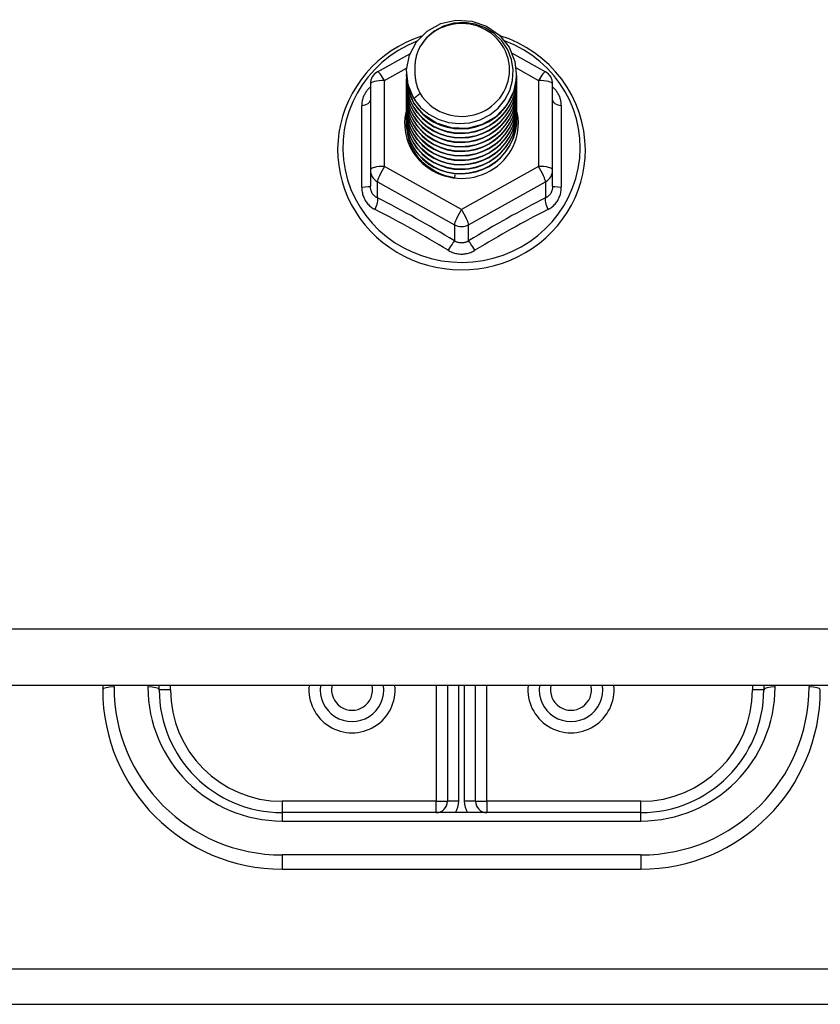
# Model space of a CAD drawing. Header units: inches. Extents: x 64.1 to 160.1, y 42 to 74.3.
# Tile 60 of 70: x 147.8 to 150.1, y 47.4 to 50.1. Entities that reach past the tile are written whole.
import ezdxf

# ---------------------------------------------------------------- set-up
doc = ezdxf.new("R2010")
doc.units = ezdxf.units.IN
doc.header["$MEASUREMENT"] = 0
doc.layers.add('Visible Edges(ANSI)', color=7, linetype='Continuous', lineweight=25)
doc.layers.add('Visible Tangent Edges(ANSI)', color=7, linetype='Continuous', lineweight=25)

msp = doc.modelspace()

# ---------------------------------------------------------------- linework, layer by layer
at = {"layer": 'Visible Edges(ANSI)'}
for p, q in [((148.838, 49.9848), (148.928, 50.035)), ((149.2129, 50.0365), (149.3055, 49.9848)), ((148.9182, 49.9831), (148.9182, 49.9835)), ((148.9182, 49.9706), (148.9182, 49.971)), ((149.2253, 49.9768), (149.2253, 49.9772)), ((149.2253, 49.9643), (149.2253, 49.9647)), ((148.8178, 49.9504), (148.8178, 49.7108)), ((148.9182, 49.958), (148.9182, 49.9584)), ((148.9182, 49.9455), (148.9182, 49.9459)), ((148.9182, 49.933), (148.9182, 49.9334)), ((149.2253, 49.9518), (149.2253, 49.9522)), ((149.2253, 49.9392), (149.2253, 49.9396)), ((149.3257, 49.7108), (149.3257, 49.9504)), ((148.9182, 49.9204), (148.9182, 49.9208)), ((148.9182, 49.9079), (148.9182, 49.9083)), ((149.2253, 49.9267), (149.2253, 49.9271)), ((149.2253, 49.9141), (149.2253, 49.9146)), ((148.9182, 49.8953), (148.9182, 49.8957)), ((148.9182, 49.8828), (148.9182, 49.8832)), ((149.2253, 49.9016), (149.2253, 49.902)), ((149.2253, 49.8891), (149.2253, 49.8895)), ((148.9182, 49.8703), (148.9182, 49.8707)), ((148.9182, 49.8577), (148.9182, 49.8581)), ((149.2253, 49.8765), (149.2253, 49.8769)), ((149.2253, 49.864), (149.2253, 49.8644)), ((149.2253, 49.8515), (149.2253, 49.8519)), ((148.9182, 49.8452), (148.9182, 49.8456)), ((148.8178, 49.7108), (148.8178, 49.666)), ((149.0534, 49.6968), (149.052, 49.6893)), ((149.3257, 49.666), (149.3257, 49.7108)), ((155.0718, 48.2739), (112.9379, 48.2739)), ((148.0718, 48.2739), (148.0718, 48.2616)), ((148.2293, 48.2616), (148.2293, 48.2739)), ((149.0324, 48.2739), (149.0324, 47.9506)), ((149.1111, 47.9506), (149.1111, 48.2739)), ((149.9143, 48.2739), (149.9143, 48.2616)), ((149.5718, 47.9191), (148.5718, 47.9191)), ((148.5718, 47.7616), (149.5718, 47.7616)), ((127.6968, 47.3847), (150.4468, 47.3847))]:
    msp.add_line(p, q, dxfattribs=at)
at = {"layer": 'Visible Edges(ANSI)', "flags": 128}
for points in [[(148.9391, 49.9098), (148.9227, 49.9484), (148.9184, 49.9898), (148.9264, 50.0308), (148.9463, 50.0679), (148.9763, 50.098), (149.014, 50.1187), (149.0564, 50.1283), (149.1001, 50.1259), (149.1414, 50.1118), (149.1772, 50.0869), (149.2043, 50.0532), (149.2208, 50.0135), (149.2252, 49.9709), (149.2171, 49.9288), (149.1973, 49.8906), (149.1674, 49.8593), (149.1296, 49.8374), (149.0872, 49.8266), (149.0436, 49.8278), (149.0022, 49.8408), (148.9665, 49.8645), (148.9393, 49.897), (148.9228, 49.9356), (148.9184, 49.977)], [(148.9577, 49.8851), (148.9805, 49.8663), (149.0067, 49.8521), (149.0352, 49.8433), (149.0651, 49.84), (149.0951, 49.8426), (149.124, 49.851), (149.1505, 49.8647), (149.1737, 49.8834), (149.1926, 49.9063), (149.2062, 49.9324), (149.2141, 49.9606), (149.2158, 49.9899), (149.2112, 50.0187), (149.2006, 50.0461), (149.1843, 50.0707), (149.163, 50.0914), (149.1377, 50.1073), (149.1096, 50.1176), (149.0799, 50.1219), (149.05, 50.1198), (149.0213, 50.1115), (148.9952, 50.0974), (148.9731, 50.078), (148.9559, 50.0544)], [(148.9599, 50.0837), (148.9378, 50.0755), (148.9164, 50.0659), (148.8957, 50.0549), (148.8758, 50.0426), (148.8569, 50.029), (148.8389, 50.0141), (148.822, 49.9981), (148.8063, 49.981), (148.7918, 49.9629), (148.7787, 49.9438), (148.7669, 49.924), (148.7565, 49.9033), (148.7476, 49.8821), (148.7403, 49.8603), (148.7344, 49.838), (148.7302, 49.8154), (148.7276, 49.7926), (148.7266, 49.7696), (148.7273, 49.7467), (148.7295, 49.7238), (148.7334, 49.7012), (148.7388, 49.6788), (148.7459, 49.6569), (148.7544, 49.6355), (148.7645, 49.6147), (148.776, 49.5947), (148.7888, 49.5754), (148.803, 49.5571), (148.8185, 49.5398), (148.8351, 49.5235), (148.8528, 49.5084), (148.8716, 49.4945), (148.8913, 49.4819), (148.9118, 49.4706), (148.9331, 49.4607), (148.955, 49.4522), (148.9774, 49.4452), (149.0003, 49.4397), (149.0235, 49.4358), (149.0469, 49.4333), (149.0705, 49.4325), (149.094, 49.4332), (149.1175, 49.4354), (149.1407, 49.4392), (149.1636, 49.4445), (149.1861, 49.4514), (149.2081, 49.4597), (149.2294, 49.4694), (149.25, 49.4806), (149.2698, 49.493), (149.2887, 49.5068), (149.3065, 49.5218), (149.3233, 49.5379), (149.3389, 49.5552), (149.3532, 49.5734), (149.3662, 49.5925), (149.3779, 49.6125), (149.3881, 49.6332), (149.3968, 49.6545), (149.404, 49.6764), (149.4096, 49.6987), (149.4137, 49.7213), (149.4161, 49.7442), (149.4169, 49.7671)], [(149.4169, 49.7671), (149.4159, 49.7934), (149.4127, 49.8195), (149.4074, 49.8453), (149.4, 49.8706), (149.3906, 49.8952), (149.3793, 49.9191), (149.366, 49.942), (149.351, 49.9638), (149.3342, 49.9845), (149.3158, 50.0037), (149.296, 50.0215), (149.2748, 50.0378), (149.2523, 50.0523), (149.2287, 50.0651), (149.2042, 50.0761), (149.1789, 50.0852)], [(148.9559, 50.0544), (148.9547, 50.0519), (148.9534, 50.0494), (148.9523, 50.0468), (148.9512, 50.0442), (148.9501, 50.0416), (148.9491, 50.039), (148.9482, 50.0363), (148.9473, 50.0336), (148.9465, 50.0309), (148.9458, 50.0282), (148.9451, 50.0255), (148.9445, 50.0227), (148.9439, 50.02), (148.9435, 50.0172), (148.943, 50.0145), (148.9427, 50.0117), (148.9424, 50.0089), (148.9421, 50.0061), (148.9419, 50.0033), (148.9418, 50.0005), (148.9418, 49.9977), (148.9418, 49.9949), (148.9419, 49.9921), (148.942, 49.9893)], [(148.942, 49.9893), (148.9419, 49.9865), (148.9418, 49.9837), (148.9418, 49.9809), (148.9419, 49.978), (148.942, 49.9752), (148.9422, 49.9725), (148.9425, 49.9697), (148.9428, 49.9669), (148.9432, 49.9641), (148.9436, 49.9613), (148.9441, 49.9586), (148.9447, 49.9558), (148.9453, 49.9531), (148.946, 49.9504), (148.9468, 49.9477), (148.9476, 49.945), (148.9485, 49.9423), (148.9494, 49.9396), (148.9504, 49.937), (148.9515, 49.9344), (148.9526, 49.9318), (148.9537, 49.9292), (148.955, 49.9267), (148.9563, 49.9242)], [(148.9182, 49.9831), (148.9183, 49.9786), (148.9185, 49.9742), (148.9189, 49.9697), (148.9194, 49.9652), (148.92, 49.9608), (148.9208, 49.9564), (148.9217, 49.952), (148.9228, 49.9476), (148.924, 49.9433), (148.9253, 49.939), (148.9268, 49.9348), (148.9284, 49.9306), (148.9302, 49.9264), (148.9321, 49.9223), (148.9341, 49.9183), (148.9362, 49.9143), (148.9385, 49.9104), (148.9409, 49.9066), (148.9434, 49.9028), (148.9461, 49.8991), (148.9488, 49.8955), (148.9517, 49.8919), (148.9547, 49.8885), (148.9577, 49.8851)], [(148.9182, 49.9706), (148.9195, 49.9515), (148.9235, 49.9327), (148.9299, 49.9145), (148.9388, 49.8974), (148.95, 49.8815), (148.9632, 49.8671), (148.9783, 49.8546), (148.995, 49.8441), (149.013, 49.8357), (149.032, 49.8298), (149.0517, 49.8262), (149.0718, 49.8252), (149.0918, 49.8268), (149.1115, 49.8308), (149.1305, 49.8373), (149.1485, 49.8462), (149.1652, 49.8572), (149.1803, 49.8703), (149.1936, 49.8851), (149.2047, 49.9016), (149.2136, 49.9192), (149.2201, 49.9379), (149.224, 49.9572), (149.2253, 49.9768)], [(148.9182, 49.958), (148.9195, 49.9389), (148.9235, 49.9201), (148.9299, 49.902), (148.9388, 49.8848), (148.95, 49.869), (148.9632, 49.8546), (148.9783, 49.8421), (148.995, 49.8315), (149.013, 49.8232), (149.032, 49.8172), (149.0517, 49.8137), (149.0718, 49.8127), (149.0918, 49.8142), (149.1115, 49.8183), (149.1305, 49.8248), (149.1485, 49.8336), (149.1652, 49.8447), (149.1803, 49.8577), (149.1936, 49.8726), (149.2047, 49.889), (149.2136, 49.9067), (149.2201, 49.9253), (149.224, 49.9447), (149.2253, 49.9643)], [(149.2252, 49.9708), (149.2246, 49.9506), (149.2213, 49.9307), (149.2153, 49.9113), (149.2067, 49.8929), (149.1957, 49.8758), (149.1825, 49.8603), (149.1672, 49.8466), (149.1503, 49.835), (149.1319, 49.8258), (149.1124, 49.8189), (149.0922, 49.8147), (149.0717, 49.8131), (149.0511, 49.8142), (149.0309, 49.8179), (149.0115, 49.8242), (148.9931, 49.833), (148.9762, 49.844), (148.9609, 49.8572), (148.9477, 49.8722), (148.9367, 49.8888), (148.9282, 49.9067), (148.9222, 49.9255), (148.9189, 49.9449), (148.9184, 49.9645)], [(148.9182, 49.9455), (148.9195, 49.9264), (148.9235, 49.9076), (148.9299, 49.8895), (148.9388, 49.8723), (148.95, 49.8564), (148.9632, 49.8421), (148.9783, 49.8295), (148.995, 49.819), (149.013, 49.8107), (149.032, 49.8047), (149.0517, 49.8012), (149.0718, 49.8002), (149.0918, 49.8017), (149.1115, 49.8057), (149.1305, 49.8122), (149.1485, 49.8211), (149.1652, 49.8321), (149.1803, 49.8452), (149.1936, 49.8601), (149.2047, 49.8765), (149.2136, 49.8942), (149.2201, 49.9128), (149.224, 49.9321), (149.2253, 49.9518)], [(148.9182, 49.933), (148.9195, 49.9138), (148.9235, 49.895), (148.9299, 49.8769), (148.9388, 49.8598), (148.95, 49.8439), (148.9632, 49.8295), (148.9783, 49.817), (148.995, 49.8065), (149.013, 49.7981), (149.032, 49.7921), (149.0517, 49.7886), (149.0718, 49.7876), (149.0918, 49.7891), (149.1115, 49.7932), (149.1305, 49.7997), (149.1485, 49.8085), (149.1652, 49.8196), (149.1803, 49.8327), (149.1936, 49.8475), (149.2047, 49.8639), (149.2136, 49.8816), (149.2201, 49.9003), (149.224, 49.9196), (149.2253, 49.9392)], [(149.2252, 49.9582), (149.2246, 49.938), (149.2213, 49.9181), (149.2153, 49.8988), (149.2067, 49.8804), (149.1957, 49.8633), (149.1825, 49.8478), (149.1672, 49.8341), (149.1503, 49.8225), (149.1319, 49.8132), (149.1124, 49.8064), (149.0922, 49.8022), (149.0717, 49.8006), (149.0511, 49.8016), (149.0309, 49.8054), (149.0115, 49.8117), (148.9931, 49.8204), (148.9762, 49.8315), (148.9609, 49.8447), (148.9477, 49.8597), (148.9367, 49.8763), (148.9282, 49.8941), (148.9222, 49.9129), (148.9189, 49.9323), (148.9184, 49.952)], [(149.2252, 49.9457), (149.2246, 49.9255), (149.2213, 49.9056), (149.2153, 49.8862), (149.2067, 49.8679), (149.1957, 49.8508), (149.1825, 49.8352), (149.1672, 49.8215), (149.1503, 49.81), (149.1319, 49.8007), (149.1124, 49.7939), (149.0922, 49.7896), (149.0717, 49.788), (149.0511, 49.7891), (149.0309, 49.7928), (149.0115, 49.7991), (148.9931, 49.8079), (148.9762, 49.819), (148.9609, 49.8321), (148.9477, 49.8471), (148.9367, 49.8637), (148.9282, 49.8816), (148.9222, 49.9004), (148.9189, 49.9198), (148.9184, 49.9394)], [(149.2252, 49.9332), (149.2246, 49.913), (149.2213, 49.893), (149.2153, 49.8737), (149.2067, 49.8553), (149.1957, 49.8382), (149.1825, 49.8227), (149.1672, 49.809), (149.1503, 49.7974), (149.1319, 49.7881), (149.1124, 49.7813), (149.0922, 49.7771), (149.0717, 49.7755), (149.0511, 49.7766), (149.0309, 49.7803), (149.0115, 49.7866), (148.9931, 49.7954), (148.9762, 49.8064), (148.9609, 49.8196), (148.9477, 49.8346), (148.9367, 49.8512), (148.9282, 49.869), (148.9222, 49.8878), (148.9189, 49.9072), (148.9184, 49.9269)], [(148.9182, 49.9204), (148.9195, 49.9013), (148.9235, 49.8825), (148.9299, 49.8644), (148.9388, 49.8472), (148.95, 49.8313), (148.9632, 49.817), (148.9783, 49.8044), (148.995, 49.7939), (149.013, 49.7856), (149.032, 49.7796), (149.0517, 49.7761), (149.0718, 49.7751), (149.0918, 49.7766), (149.1115, 49.7807), (149.1305, 49.7872), (149.1485, 49.796), (149.1652, 49.8071), (149.1803, 49.8201), (149.1936, 49.835), (149.2047, 49.8514), (149.2136, 49.8691), (149.2201, 49.8877), (149.224, 49.907), (149.2253, 49.9267)], [(148.9182, 49.9079), (148.9195, 49.8888), (148.9235, 49.87), (148.9299, 49.8518), (148.9388, 49.8347), (148.95, 49.8188), (148.9632, 49.8045), (148.9783, 49.7919), (148.995, 49.7814), (149.013, 49.7731), (149.032, 49.7671), (149.0517, 49.7635), (149.0718, 49.7625), (149.0918, 49.7641), (149.1115, 49.7681), (149.1305, 49.7746), (149.1485, 49.7835), (149.1652, 49.7945), (149.1803, 49.8076), (149.1936, 49.8225), (149.2047, 49.8389), (149.2136, 49.8565), (149.2201, 49.8752), (149.224, 49.8945), (149.2253, 49.9141)], [(149.2252, 49.9206), (149.2246, 49.9004), (149.2213, 49.8805), (149.2153, 49.8612), (149.2067, 49.8428), (149.1957, 49.8257), (149.1825, 49.8101), (149.1672, 49.7965), (149.1503, 49.7849), (149.1319, 49.7756), (149.1124, 49.7688), (149.0922, 49.7645), (149.0717, 49.7629), (149.0511, 49.764), (149.0309, 49.7678), (149.0115, 49.7741), (148.9931, 49.7828), (148.9762, 49.7939), (148.9609, 49.8071), (148.9477, 49.8221), (148.9367, 49.8386), (148.9282, 49.8565), (148.9222, 49.8753), (148.9189, 49.8947), (148.9184, 49.9144)], [(149.2252, 49.9081), (149.2246, 49.8879), (149.2213, 49.868), (149.2153, 49.8486), (149.2067, 49.8302), (149.1957, 49.8131), (149.1825, 49.7976), (149.1672, 49.7839), (149.1503, 49.7724), (149.1319, 49.7631), (149.1124, 49.7562), (149.0922, 49.752), (149.0717, 49.7504), (149.0511, 49.7515), (149.0309, 49.7552), (149.0115, 49.7615), (148.9931, 49.7703), (148.9762, 49.7814), (148.9609, 49.7945), (148.9477, 49.8095), (148.9367, 49.8261), (148.9282, 49.844), (148.9222, 49.8628), (148.9189, 49.8822), (148.9184, 49.9018)], [(148.9563, 49.9242), (148.9556, 49.9236), (148.9548, 49.923), (148.9541, 49.9224), (148.9534, 49.9218), (148.9527, 49.9212), (148.952, 49.9206), (148.9513, 49.92), (148.9506, 49.9194), (148.9498, 49.9188), (148.9491, 49.9182), (148.9484, 49.9176), (148.9477, 49.917), (148.947, 49.9164), (148.9463, 49.9158), (148.9456, 49.9152), (148.9448, 49.9146), (148.9441, 49.914), (148.9434, 49.9134), (148.9427, 49.9128), (148.942, 49.9122), (148.9413, 49.9116), (148.9406, 49.911), (148.9398, 49.9104), (148.9391, 49.9098)], [(148.9182, 49.8953), (148.9195, 49.8762), (148.9235, 49.8574), (148.9299, 49.8393), (148.9388, 49.8221), (148.95, 49.8063), (148.9632, 49.7919), (148.9783, 49.7794), (148.995, 49.7688), (149.013, 49.7605), (149.032, 49.7545), (149.0517, 49.751), (149.0718, 49.75), (149.0918, 49.7515), (149.1115, 49.7556), (149.1305, 49.7621), (149.1485, 49.7709), (149.1652, 49.782), (149.1803, 49.7951), (149.1936, 49.8099), (149.2047, 49.8263), (149.2136, 49.844), (149.2201, 49.8627), (149.224, 49.882), (149.2253, 49.9016)], [(148.9182, 49.8828), (148.9195, 49.8637), (148.9235, 49.8449), (148.9299, 49.8268), (148.9388, 49.8096), (148.95, 49.7937), (148.9632, 49.7794), (148.9783, 49.7668), (148.995, 49.7563), (149.013, 49.748), (149.032, 49.742), (149.0517, 49.7385), (149.0718, 49.7375), (149.0918, 49.739), (149.1115, 49.743), (149.1305, 49.7495), (149.1485, 49.7584), (149.1652, 49.7694), (149.1803, 49.7825), (149.1936, 49.7974), (149.2047, 49.8138), (149.2136, 49.8315), (149.2201, 49.8501), (149.224, 49.8694), (149.2253, 49.8891)], [(149.2252, 49.8955), (149.2246, 49.8754), (149.2213, 49.8554), (149.2153, 49.8361), (149.2067, 49.8177), (149.1957, 49.8006), (149.1825, 49.7851), (149.1672, 49.7714), (149.1503, 49.7598), (149.1319, 49.7505), (149.1124, 49.7437), (149.0922, 49.7395), (149.0717, 49.7379), (149.0511, 49.7389), (149.0309, 49.7427), (149.0115, 49.749), (148.9931, 49.7578), (148.9762, 49.7688), (148.9609, 49.782), (148.9477, 49.797), (148.9367, 49.8136), (148.9282, 49.8314), (148.9222, 49.8502), (148.9189, 49.8696), (148.9184, 49.8893)], [(149.2252, 49.883), (149.2246, 49.8628), (149.2213, 49.8429), (149.2153, 49.8236), (149.2067, 49.8052), (149.1957, 49.7881), (149.1825, 49.7725), (149.1672, 49.7589), (149.1503, 49.7473), (149.1319, 49.738), (149.1124, 49.7312), (149.0922, 49.7269), (149.0717, 49.7253), (149.0511, 49.7264), (149.0309, 49.7301), (149.0115, 49.7364), (148.9931, 49.7452), (148.9762, 49.7563), (148.9609, 49.7694), (148.9477, 49.7844), (148.9367, 49.801), (148.9282, 49.8189), (148.9222, 49.8377), (148.9189, 49.8571), (148.9184, 49.8767)], [(148.9182, 49.8703), (148.9195, 49.8511), (148.9235, 49.8324), (148.9299, 49.8142), (148.9388, 49.7971), (148.95, 49.7812), (148.9632, 49.7668), (148.9783, 49.7543), (148.995, 49.7438), (149.013, 49.7354), (149.032, 49.7295), (149.0517, 49.7259), (149.0718, 49.7249), (149.0918, 49.7265), (149.1115, 49.7305), (149.1305, 49.737), (149.1485, 49.7459), (149.1652, 49.7569), (149.1803, 49.77), (149.1936, 49.7848), (149.2047, 49.8012), (149.2136, 49.8189), (149.2201, 49.8376), (149.224, 49.8569), (149.2253, 49.8765)], [(148.9182, 49.8577), (148.9195, 49.8386), (148.9235, 49.8198), (148.9299, 49.8017), (148.9388, 49.7845), (148.95, 49.7686), (148.9632, 49.7543), (148.9783, 49.7418), (148.995, 49.7312), (149.013, 49.7229), (149.032, 49.7169), (149.0517, 49.7134), (149.0718, 49.7124), (149.0918, 49.7139), (149.1115, 49.718), (149.1305, 49.7245), (149.1485, 49.7333), (149.1652, 49.7444), (149.1803, 49.7574), (149.1936, 49.7723), (149.2047, 49.7887), (149.2136, 49.8064), (149.2201, 49.825), (149.224, 49.8444), (149.2253, 49.864)], [(148.9182, 49.8452), (148.9195, 49.8261), (148.9235, 49.8073), (148.9299, 49.7891), (148.9388, 49.772), (148.95, 49.7561), (148.9632, 49.7418), (148.9783, 49.7292), (148.995, 49.7187), (149.013, 49.7104), (149.032, 49.7044), (149.0517, 49.7009), (149.0718, 49.6998), (149.0918, 49.7014), (149.1115, 49.7054), (149.1305, 49.7119), (149.1485, 49.7208), (149.1652, 49.7318), (149.1803, 49.7449), (149.1936, 49.7598), (149.2047, 49.7762), (149.2136, 49.7939), (149.2201, 49.8125), (149.224, 49.8318), (149.2253, 49.8515)], [(149.2252, 49.8705), (149.2246, 49.8503), (149.2213, 49.8303), (149.2153, 49.811), (149.2067, 49.7926), (149.1957, 49.7755), (149.1825, 49.76), (149.1672, 49.7463), (149.1503, 49.7347), (149.1319, 49.7255), (149.1124, 49.7186), (149.0922, 49.7144), (149.0717, 49.7128), (149.0511, 49.7139), (149.0309, 49.7176), (149.0115, 49.7239), (148.9931, 49.7327), (148.9762, 49.7437), (148.9609, 49.7569), (148.9477, 49.7719), (148.9367, 49.7885), (148.9282, 49.8063), (148.9222, 49.8251), (148.9189, 49.8445), (148.9184, 49.8642)], [(149.2252, 49.8579), (149.2246, 49.8377), (149.2213, 49.8178), (149.2153, 49.7985), (149.2067, 49.7801), (149.1957, 49.763), (149.1825, 49.7475), (149.1672, 49.7338), (149.1503, 49.7222), (149.1319, 49.7129), (149.1124, 49.7061), (149.0922, 49.7018), (149.0717, 49.7003), (149.0511, 49.7013), (149.0309, 49.7051), (149.0115, 49.7114), (148.9931, 49.7201), (148.9762, 49.7312), (148.9609, 49.7444), (148.9477, 49.7594), (148.9367, 49.7759), (148.9282, 49.7938), (148.9222, 49.8126), (148.9189, 49.832), (148.9184, 49.8517)], [(149.2252, 49.8454), (149.2252, 49.8453), (149.2252, 49.8452), (149.2252, 49.8451), (149.2252, 49.845), (149.2252, 49.8449), (149.2252, 49.8448), (149.2252, 49.8447), (149.2252, 49.8446), (149.2252, 49.8445), (149.2252, 49.8444), (149.2252, 49.8443), (149.2252, 49.8443), (149.2252, 49.8442), (149.2252, 49.8441), (149.2252, 49.844), (149.2252, 49.8439), (149.2252, 49.8438), (149.2252, 49.8437), (149.2253, 49.8436), (149.2253, 49.8435), (149.2253, 49.8434), (149.2253, 49.8433), (149.2253, 49.8432), (149.2253, 49.8431)], [(149.052, 49.6893), (149.0438, 49.6907), (149.0357, 49.6925), (149.0276, 49.6947), (149.0198, 49.6973), (149.012, 49.7003), (149.0045, 49.7037), (148.9971, 49.7075), (148.99, 49.7117), (148.9831, 49.7163), (148.9765, 49.7212), (148.9702, 49.7264), (148.9642, 49.7319), (148.9585, 49.7378), (148.9531, 49.7439), (148.9481, 49.7503), (148.9435, 49.757), (148.9392, 49.7639), (148.9353, 49.771), (148.9319, 49.7783), (148.9289, 49.7858), (148.9263, 49.7934), (148.9241, 49.8012), (148.9224, 49.809), (148.9211, 49.8169)]]:
    msp.add_lwpolyline(points, dxfattribs=at)
at = {"layer": 'Visible Edges(ANSI)'}
for centre, radius, start, end in [((148.8572, 49.9504), 0.0394, 119.1745, 180), ((149.2863, 49.9504), 0.0394, 0, 60.8255), ((148.5718, 48.2616), 0.5, 180, 270), ((148.5718, 48.2616), 0.3425, 180, 270), ((148.7667, 48.2616), 0.0886, 172.0413, 7.9587), ((149.3769, 48.2616), 0.0886, 172.0413, 7.9587), ((149.5718, 48.2616), 0.3425, 270, 0), ((149.5718, 48.2616), 0.5, 270, 0), ((149.0009, 47.9506), 0.0315, 270, 0), ((149.1426, 47.9506), 0.0315, 180, 270)]:
    msp.add_arc(centre, radius, start, end, dxfattribs=at)
for centre, major_axis, start_param, end_param in [((149.0718, 49.9896), (0.1339, 0), 3.671471, 8.899926), ((149.0718, 49.9846), (0.1535, 0), 3.669461, 3.875388), ((149.0718, 49.8406), (-0.1585, 0), 6.031816, 9.674875)]:
    msp.add_ellipse(centre, major_axis=major_axis, ratio=0.966998, start_param=start_param, end_param=end_param, dxfattribs=at)
at = {"layer": 'Visible Tangent Edges(ANSI)'}
for p, q in [((148.8572, 49.9604), (148.9187, 49.9947)), ((149.2242, 49.9951), (149.2863, 49.9604)), ((148.8572, 49.7208), (148.8572, 49.9604)), ((149.2863, 49.9604), (149.2863, 49.7208)), ((148.7936, 49.6631), (148.7936, 49.8903)), ((149.3499, 49.8903), (149.3499, 49.6631)), ((149.0718, 49.601), (148.8572, 49.7208)), ((149.2863, 49.7208), (149.0718, 49.601)), ((148.8375, 49.6778), (149.0521, 49.558)), ((148.8375, 49.633), (148.8375, 49.6778)), ((149.0915, 49.558), (149.306, 49.6778)), ((149.306, 49.6778), (149.306, 49.633)), ((149.0521, 49.558), (149.0521, 49.5132)), ((149.0915, 49.5132), (149.0915, 49.558)), ((155.0718, 48.4308), (112.9379, 48.4308)), ((148.1033, 48.2697), (148.1033, 48.2739)), ((148.1978, 48.2739), (148.1978, 48.2697)), ((148.2607, 48.2616), (148.2293, 48.2616)), ((148.2607, 48.2616), (148.2607, 48.2739)), ((149.0009, 48.2739), (149.0009, 47.9506)), ((149.0639, 47.9506), (149.0639, 48.2739)), ((149.0796, 48.2739), (149.0796, 47.9506)), ((149.1426, 47.9506), (149.1426, 48.2739)), ((149.8828, 48.2739), (149.8828, 48.2616)), ((149.9143, 48.2616), (149.8828, 48.2616)), ((149.9458, 48.2697), (149.9458, 48.2739)), ((150.0403, 48.2739), (150.0403, 48.2697)), ((149.0009, 47.9506), (148.5718, 47.9506)), ((148.5718, 47.9506), (148.5718, 47.9191)), ((149.0009, 47.9191), (149.0009, 47.9506)), ((149.0009, 47.9506), (149.0324, 47.9506)), ((149.0639, 47.9506), (149.0324, 47.9506)), ((149.1111, 47.9506), (149.0796, 47.9506)), ((149.1111, 47.9506), (149.1426, 47.9506)), ((149.5718, 47.9506), (149.1426, 47.9506)), ((149.1426, 47.9506), (149.1426, 47.9191)), ((149.5718, 47.9191), (149.5718, 47.9506)), ((148.5718, 47.9191), (148.5718, 47.8957)), ((149.5718, 47.8957), (149.5718, 47.9191)), ((148.5718, 47.8957), (149.5718, 47.8957)), ((149.5718, 47.8012), (148.5718, 47.8012)), ((148.5718, 47.8012), (148.5718, 47.7616)), ((149.5718, 47.8012), (149.5718, 47.7616)), ((127.6968, 47.4837), (150.4468, 47.4837))]:
    msp.add_line(p, q, dxfattribs=at)
at = {"layer": 'Visible Tangent Edges(ANSI)', "flags": 128}
for points in [[(148.8178, 49.9429), (148.816, 49.9411), (148.8141, 49.9393), (148.8124, 49.9374), (148.8107, 49.9355), (148.8091, 49.9335), (148.8076, 49.9314), (148.8061, 49.9293), (148.8047, 49.9272), (148.8034, 49.9251), (148.8021, 49.9229), (148.801, 49.9206), (148.7999, 49.9184), (148.7989, 49.9161), (148.798, 49.9138), (148.7971, 49.9115), (148.7964, 49.9092), (148.7958, 49.9068), (148.7952, 49.9044), (148.7947, 49.9021), (148.7943, 49.8997), (148.794, 49.8973), (148.7938, 49.895), (148.7936, 49.8926), (148.7936, 49.8903)], [(149.3499, 49.8903), (149.3499, 49.8926), (149.3498, 49.895), (149.3495, 49.8973), (149.3492, 49.8997), (149.3488, 49.9021), (149.3484, 49.9044), (149.3478, 49.9068), (149.3471, 49.9092), (149.3464, 49.9115), (149.3456, 49.9138), (149.3447, 49.9161), (149.3437, 49.9184), (149.3426, 49.9206), (149.3414, 49.9229), (149.3402, 49.9251), (149.3388, 49.9272), (149.3374, 49.9293), (149.336, 49.9314), (149.3344, 49.9335), (149.3328, 49.9355), (149.3311, 49.9374), (149.3294, 49.9393), (149.3276, 49.9411), (149.3257, 49.9429)], [(148.7936, 49.6631), (148.7937, 49.6598), (148.7939, 49.6565), (148.7942, 49.6533), (148.7947, 49.6501), (148.7954, 49.6469), (148.7961, 49.6437), (148.797, 49.6406), (148.7981, 49.6376), (148.7993, 49.6346), (148.8006, 49.6317), (148.802, 49.6288), (148.8036, 49.626), (148.8053, 49.6233), (148.8071, 49.6207), (148.8091, 49.6182), (148.8111, 49.6158), (148.8133, 49.6135), (148.8155, 49.6112), (148.8179, 49.6092), (148.8204, 49.6072), (148.8229, 49.6053), (148.8255, 49.6036), (148.8282, 49.602), (148.8309, 49.6005)], [(148.8375, 49.633), (148.8361, 49.6337), (148.8347, 49.6345), (148.8333, 49.6353), (148.8319, 49.6363), (148.8306, 49.6373), (148.8294, 49.6383), (148.8282, 49.6394), (148.8271, 49.6406), (148.826, 49.6419), (148.825, 49.6432), (148.824, 49.6446), (148.8231, 49.646), (148.8223, 49.6474), (148.8215, 49.649), (148.8208, 49.6505), (148.8202, 49.6521), (148.8196, 49.6538), (148.8192, 49.6554), (148.8188, 49.6571), (148.8184, 49.6589), (148.8182, 49.6606), (148.818, 49.6624), (148.8179, 49.6642), (148.8178, 49.666)], [(149.3257, 49.666), (149.3257, 49.6642), (149.3256, 49.6624), (149.3254, 49.6606), (149.3251, 49.6589), (149.3248, 49.6571), (149.3244, 49.6554), (149.3239, 49.6538), (149.3233, 49.6521), (149.3227, 49.6505), (149.322, 49.649), (149.3213, 49.6474), (149.3204, 49.646), (149.3195, 49.6446), (149.3186, 49.6432), (149.3175, 49.6419), (149.3165, 49.6406), (149.3153, 49.6394), (149.3141, 49.6383), (149.3129, 49.6373), (149.3116, 49.6363), (149.3103, 49.6353), (149.3089, 49.6345), (149.3075, 49.6337), (149.306, 49.633)], [(149.3126, 49.6005), (149.3153, 49.602), (149.318, 49.6036), (149.3206, 49.6053), (149.3232, 49.6072), (149.3256, 49.6092), (149.328, 49.6112), (149.3303, 49.6135), (149.3324, 49.6158), (149.3345, 49.6182), (149.3364, 49.6207), (149.3382, 49.6233), (149.3399, 49.626), (149.3415, 49.6288), (149.3429, 49.6317), (149.3443, 49.6346), (149.3454, 49.6376), (149.3465, 49.6406), (149.3474, 49.6437), (149.3482, 49.6469), (149.3488, 49.6501), (149.3493, 49.6533), (149.3497, 49.6565), (149.3499, 49.6598), (149.3499, 49.6631)], [(149.0915, 49.5132), (149.09, 49.5123), (149.0884, 49.5114), (149.0869, 49.5106), (149.0853, 49.5099), (149.0837, 49.5093), (149.082, 49.5087), (149.0803, 49.5082), (149.0787, 49.5079), (149.077, 49.5076), (149.0752, 49.5073), (149.0735, 49.5072), (149.0718, 49.5072), (149.0701, 49.5072), (149.0683, 49.5073), (149.0666, 49.5075), (149.0649, 49.5078), (149.0632, 49.5082), (149.0616, 49.5087), (149.0599, 49.5093), (149.0583, 49.5099), (149.0567, 49.5106), (149.0551, 49.5114), (149.0536, 49.5123), (149.0521, 49.5132)], [(149.0344, 49.4869), (149.0373, 49.4853), (149.0402, 49.4838), (149.0431, 49.4824), (149.0462, 49.4811), (149.0493, 49.48), (149.0524, 49.479), (149.0556, 49.4782), (149.0588, 49.4775), (149.062, 49.477), (149.0653, 49.4766), (149.0685, 49.4764), (149.0718, 49.4763), (149.0751, 49.4764), (149.0783, 49.4766), (149.0816, 49.477), (149.0848, 49.4775), (149.088, 49.4782), (149.0912, 49.479), (149.0943, 49.48), (149.0974, 49.4811), (149.1004, 49.4824), (149.1034, 49.4838), (149.1063, 49.4853), (149.1091, 49.4869)]]:
    msp.add_lwpolyline(points, dxfattribs=at)
at = {"layer": 'Visible Tangent Edges(ANSI)'}
for centre, radius, start, end in [((148.5718, 48.2697), 0.4685, 180, 270), ((148.5718, 48.2697), 0.374, 180, 270), ((148.5718, 48.2616), 0.311, 180, 270), ((148.7667, 48.2616), 0.1201, 174.1375, 5.8625), ((148.7667, 48.2616), 0.0571, 167.5933, 12.4067), ((149.3769, 48.2616), 0.1201, 174.1375, 5.8625), ((149.3769, 48.2616), 0.0571, 167.5933, 12.4067), ((149.5718, 48.2697), 0.4685, 270, 0), ((149.5718, 48.2697), 0.374, 270, 0), ((149.5718, 48.2616), 0.311, 270, 0), ((149.0009, 47.9506), 0.063, 330, 0), ((149.1426, 47.9506), 0.063, 180, 210)]:
    msp.add_arc(centre, radius, start, end, dxfattribs=at)
for centre, major_axis, ratio, start_param, end_param in [((149.0718, 49.7731), (0.3308, 0), 0.966998, 1.955468, 7.482801), ((148.8572, 49.9504), (-0.0394, 0), 0.254784, 4.712389, 6.283185), ((148.8572, 49.9504), (-0.0192, 0.0344), 0.127392, 4.936728, 6.283185), ((149.2863, 49.9504), (0.0192, 0.0344), 0.127392, 0, 1.346458), ((149.2863, 49.9504), (0.0394, 0), 0.254784, 0, 1.570796), ((148.7785, 49.9056), (0.0394, 0), 0.420933, 5.107073, 6.283185), ((149.3651, 49.9056), (-0.0394, 0), 0.420933, 0, 1.176113), ((148.8572, 49.7108), (-0.0394, 0), 0.254784, 4.712389, 6.283185), ((148.8572, 49.7108), (-0.0192, -0.0344), 0.127392, 4.48805, 6.058847), ((149.2863, 49.7108), (0.0394, 0), 0.254784, 0, 1.570796), ((149.2863, 49.7108), (0.0192, -0.0344), 0.127392, 0.224339, 1.795135), ((148.8572, 49.7108), (-0.0394, 0), 0.966998, 0, 1.047198), ((149.2863, 49.7108), (0.0394, 0), 0.966998, 5.235988, 6.283185), ((148.7785, 49.666), (0.0394, 0), 0.080687, 5.107073, 6.283185), ((149.3651, 49.666), (-0.0394, 0), 0.080687, 0, 1.176113), ((148.8178, 49.6), (0.0178, 0.0351), 0.295528, 4.874003, 6.050115), ((148.9448, 49.3965), (-0.6046, 0.361), 0.220649, 4.666525, 5.020223), ((149.1987, 49.3965), (-0.6046, -0.361), 0.220649, 4.404555, 4.758253), ((149.3257, 49.6), (-0.0178, 0.0351), 0.295528, 0.23307, 1.409183), ((148.9327, 49.3762), (0.5734, -0.3423), 0.220649, 1.524932, 1.878631), ((149.0718, 49.591), (-0.0192, -0.0344), 0.127392, 4.48805, 6.058847), ((149.0718, 49.591), (0.0192, -0.0344), 0.127392, 0.224339, 1.795135), ((149.2109, 49.3762), (0.5734, 0.3423), 0.220649, 1.262962, 1.61666), ((149.0718, 49.591), (0.0394, 0), 0.966998, 4.18879, 5.235988), ((149.0324, 49.4803), (0.0205, 0.0336), 0.044718, 0.222707, 1.398819), ((149.1111, 49.4803), (-0.0205, 0.0336), 0.044718, 4.884366, 6.060479), ((148.1033, 48.2616), (-0.0315, 0), 0.254784, 4.712389, 6.283185), ((148.1978, 48.2616), (0.0315, 0), 0.254784, 0, 1.570796), ((149.9458, 48.2616), (-0.0315, 0), 0.254784, 4.712389, 6.283185), ((150.0403, 48.2616), (0.0315, 0), 0.254784, 0, 1.570796)]:
    msp.add_ellipse(centre, major_axis=major_axis, ratio=ratio, start_param=start_param, end_param=end_param, dxfattribs=at)

doc.saveas('drawing.dxf')
